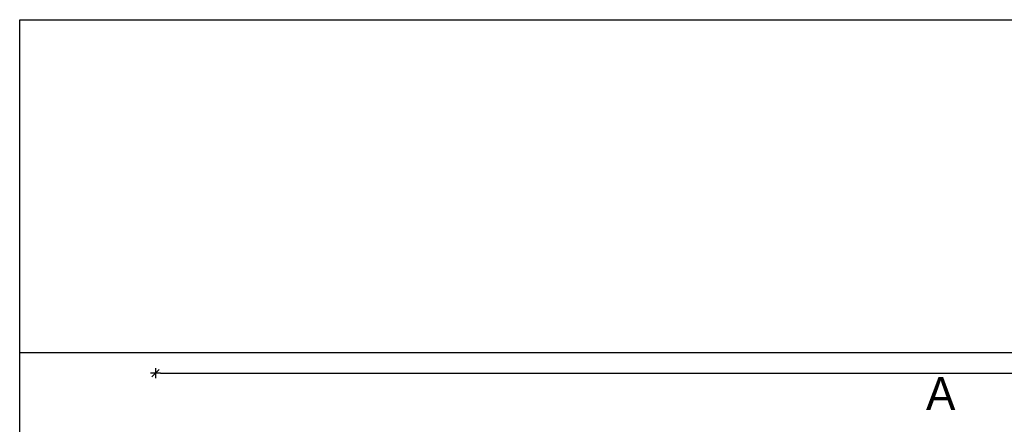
# Model space of a CAD drawing. Header units: millimetres. Extents: x 2426 to 2846, y 395 to 617.
# Tile 14 of 58: x 2428 to 2452, y 500 to 509. Entities that reach past the tile are written whole.
import ezdxf

# ---------------------------------------------------------------- set-up
doc = ezdxf.new("R2010")
doc.units = ezdxf.units.MM
doc.layers.add('Cotas', color=3, linetype='Continuous')
doc.styles.add('SIMPLEX_8', font='simplex.shx')
doc.dimstyles.new('08', dxfattribs={"dimtxt": 0.25, "dimasz": 0.12, "dimexe": 0, "dimexo": 0, "dimgap": 0.15, "dimtad": 1, "dimzin": 4, "dimdsep": 46, "dimtxsty": 'SIMPLEX_8', "dimblk1": 'D', "dimblk2": 'D', "dimsah": 1, "dimcen": 0.09, "dimse1": 1, "dimse2": 1, "dimclre": 256, "dimclrt": 2, "dimadec": 0, "dimazin": 0, "dimtfac": 1, "dimtmove": 2, "dimatfit": 3, "dimldrblk": 'D', "dimfxl": 1, "dimtolj": 1, "dimtzin": 0, "dimarcsym": 0})

# ---------------------------------------------------------------- blocks, each defined once
blk = doc.blocks.new('D')
for p, q in [((-1, 0), (1, 0)), ((0, -1), (0, 1))]:
    blk.add_line(p, q)
at = {"color": 4}
blk.add_line((-0.71, -0.71), (0.71, 0.71), dxfattribs=at)
blk = doc.blocks.new('*D373')
at = {"layer": 'Cotas', "color": 0, "lineweight": -2, "transparency": 16777216}
blk.add_line((2431.317, 500.864), (2481.327, 500.864), dxfattribs=at)
at = {"layer": 'Defpoints', "color": 0, "transparency": 16777216}
for p in [(2481.447, 500.864), (2431.197, 496.726), (2481.447, 496.727)]:
    blk.add_point(p, dxfattribs=at)
at = {"layer": 'Cotas', "color": 0, "lineweight": -2, "transparency": 16777216, "xscale": 0.12, "yscale": 0.12, "zscale": 0.12, "rotation": 180}
blk.add_blockref('D', (2431.197, 500.864), dxfattribs=at)
at = {"layer": 'Cotas', "color": 0, "lineweight": -2, "transparency": 16777216, "xscale": 0.12, "yscale": 0.12, "zscale": 0.12}
blk.add_blockref('D', (2481.447, 500.864), dxfattribs=at)
at = {"layer": 'Cotas', "color": 2, "transparency": 16777216, "insert": (2456.322, 501.139), "char_height": 0.25, "attachment_point": 5, "style": 'SIMPLEX_8'}
blk.add_mtext('\\A1;50.25', dxfattribs=at)

msp = doc.modelspace()

# ---------------------------------------------------------------- linework, layer by layer
at = {"layer": 'Cotas', "color": 6}
msp.add_line((2427.933, 501.362), (2427.933, 509.362), dxfattribs=at)
msp.add_lwpolyline([(2427.933, 509.362), (2490.196, 509.362), (2490.196, 395.171), (2482.196, 395.171)], dxfattribs=at)
msp.add_lwpolyline([(2427.933, 501.362), (2482.196, 501.362), (2482.196, 395.171), (2427.933, 395.171)], close=True, dxfattribs=at)

# ---------------------------------------------------------------- texts
at = {"color": 1, "insert": (2449.714, 500.771), "char_height": 0.791, "attachment_point": 1}
msp.add_mtext_dynamic_manual_height_columns('A', width=0.98058, gutter_width=1, heights=[0], dxfattribs=at)

# ---------------------------------------------------------------- dimensions: what is measured, and where the dimension line sits
at = {"layer": 'Cotas', "color": 1}
dim = msp.add_linear_dim(base=(2481.447, 500.864), p1=(2431.197, 496.726), p2=(2481.447, 496.727), dimstyle='08', dxfattribs=at)
dim.commit()
dim.dimension.update_dxf_attribs({"geometry": '*D373', "text_midpoint": (2456.322, 501.139)})

doc.saveas('drawing.dxf')
